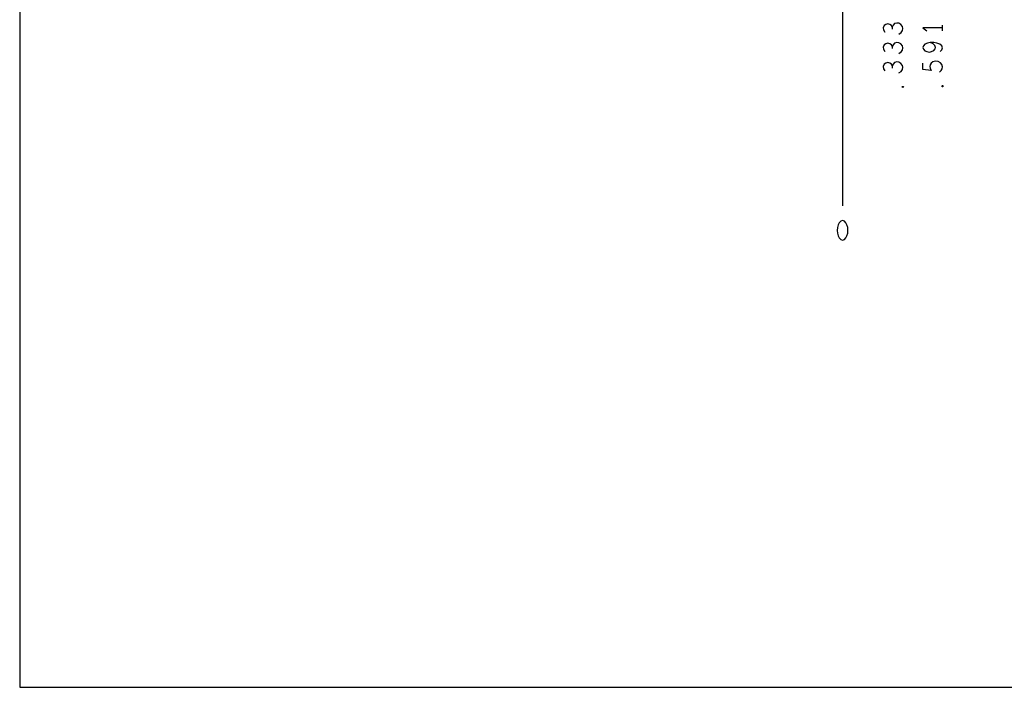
# Model space of a CAD drawing. Extents: x 28 to 61, y 25 to 46.
# Tile 1 of 49: x 28 to 34.3, y 25 to 29.2. Entities that reach past the tile are written whole.
import ezdxf

# ---------------------------------------------------------------- set-up
doc = ezdxf.new("R2010")
doc.units = 0
doc.layers.add('RVP8-TX_D_fab_art', color=2, linetype='CONTINUOUS')

msp = doc.modelspace()

# ---------------------------------------------------------------- linework, layer by layer
at = {"layer": 'RVP8-TX_D_fab_art'}
for points in [[(27.97, 24.965), (60.97, 24.965), (60.97, 45.965), (27.97, 45.965), (27.97, 24.965), (27.97, 24.965)], [(33.619, 28.801), (33.617, 28.798), (33.613, 28.798), (33.611, 28.801), (33.613, 28.805), (33.617, 28.805), (33.619, 28.801)], [(33.872, 28.806), (33.87, 28.803), (33.866, 28.803), (33.864, 28.806), (33.866, 28.81), (33.87, 28.81), (33.872, 28.806)], [(33.23, 27.948), (33.218, 27.943), (33.208, 27.933), (33.202, 27.92), (33.197, 27.904), (33.196, 27.885), (33.197, 27.866), (33.202, 27.85), (33.208, 27.837), (33.218, 27.827), (33.23, 27.822), (33.242, 27.827), (33.252, 27.837), (33.258, 27.85), (33.263, 27.866), (33.264, 27.885), (33.263, 27.904), (33.258, 27.92), (33.252, 27.933), (33.242, 27.943), (33.23, 27.948)]]:
    msp.add_lwpolyline(points, close=True, dxfattribs=at)
for points in [[(33.23, 29.86), (33.23, 28.041)], [(33.59, 29.139), (33.605, 29.149), (33.613, 29.161), (33.615, 29.175), (33.613, 29.187), (33.603, 29.2), (33.59, 29.208), (33.578, 29.209), (33.563, 29.206), (33.553, 29.195), (33.548, 29.184), (33.548, 29.17)], [(33.548, 29.184), (33.542, 29.194), (33.532, 29.201), (33.519, 29.204), (33.507, 29.201), (33.496, 29.194), (33.49, 29.18), (33.492, 29.166), (33.5, 29.152)], [(33.868, 29.178), (33.743, 29.178), (33.768, 29.16)], [(33.868, 29.16), (33.868, 29.197)], [(33.548, 29.06), (33.542, 29.07), (33.532, 29.077), (33.519, 29.08), (33.507, 29.077), (33.496, 29.07), (33.49, 29.056), (33.492, 29.042), (33.5, 29.028)], [(33.59, 29.015), (33.605, 29.025), (33.613, 29.037), (33.615, 29.051), (33.613, 29.063), (33.603, 29.076), (33.59, 29.084), (33.578, 29.085), (33.563, 29.082), (33.553, 29.071), (33.548, 29.06), (33.548, 29.046)], [(33.853, 29.028), (33.864, 29.039), (33.868, 29.051), (33.864, 29.064), (33.851, 29.075), (33.833, 29.082), (33.814, 29.086), (33.791, 29.086), (33.772, 29.082), (33.756, 29.075), (33.747, 29.065), (33.743, 29.054), (33.747, 29.042), (33.756, 29.033), (33.768, 29.027), (33.785, 29.024), (33.799, 29.027), (33.814, 29.034), (33.822, 29.044), (33.824, 29.054), (33.82, 29.067), (33.81, 29.076), (33.791, 29.086)], [(33.548, 28.936), (33.542, 28.946), (33.532, 28.953), (33.519, 28.957), (33.507, 28.953), (33.496, 28.946), (33.49, 28.932), (33.492, 28.918), (33.5, 28.904)], [(33.59, 28.891), (33.605, 28.901), (33.613, 28.913), (33.615, 28.927), (33.613, 28.939), (33.603, 28.952), (33.59, 28.96), (33.578, 28.961), (33.563, 28.958), (33.553, 28.947), (33.548, 28.936), (33.548, 28.922)], [(33.849, 28.896), (33.86, 28.906), (33.866, 28.917), (33.868, 28.93), (33.864, 28.944), (33.856, 28.955), (33.841, 28.963), (33.824, 28.965), (33.808, 28.962), (33.797, 28.954), (33.789, 28.943), (33.787, 28.932), (33.789, 28.921), (33.797, 28.907), (33.743, 28.912), (33.743, 28.954)]]:
    msp.add_lwpolyline(points, dxfattribs=at)

doc.saveas('drawing.dxf')
